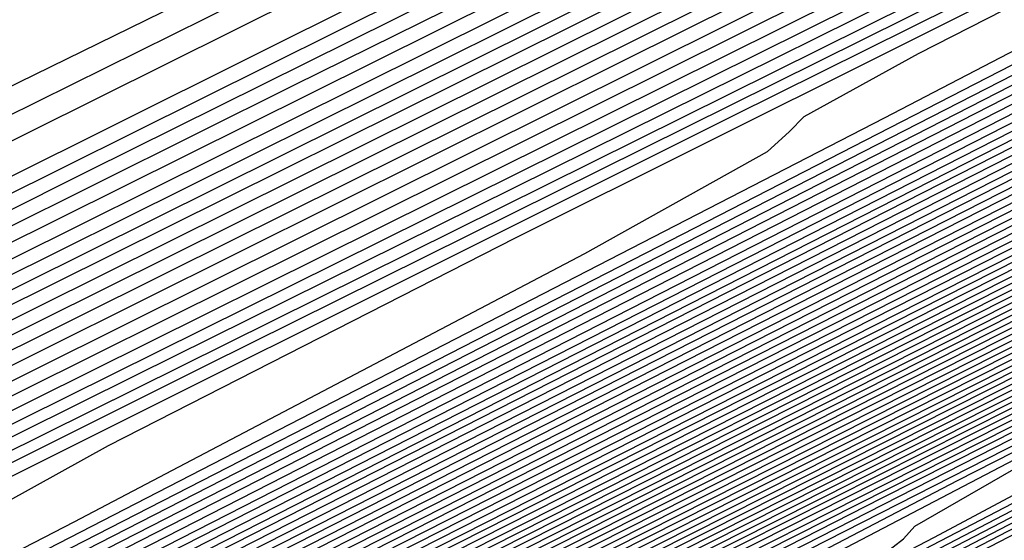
# Model space of a CAD drawing. Extents: x 3249832 to 3255657, y 13789405 to 13793316.
# Tile 143 of 256: x 3255345.35 to 3255349.66, y 13790176.38 to 13790178.66. Entities that reach past the tile are written whole.
import ezdxf

# ---------------------------------------------------------------- set-up
doc = ezdxf.new("R2010")
doc.units = 0
doc.header["$LTSCALE"] = 100
doc.header["$MEASUREMENT"] = 0
for name, color, linetype in [('GRATIO_CON', 10, 'CONTINUOUS'), ('GRATIO_ICON', 7, 'CONTINUOUS'), ('TARGETS_EAST', 7, 'CONTINUOUS')]:
    doc.layers.add(name, color=color, linetype=linetype)

# ---------------------------------------------------------------- blocks, each defined once
blk = doc.blocks.new('Gratio_032316_contours')
at = {"layer": 'GRATIO_CON', "color": 1, "linetype": 'Continuous', "flags": 128}
for points in [[(3255302.0314, 13790157.2669), (3255305.6437, 13790158.8712), (3255309.5432, 13790160.614), (3255315.3666, 13790163.3532), (3255324.1156, 13790167.6191), (3255334.2532, 13790172.6317), (3255343.6078, 13790177.2836), (3255350.4634, 13790180.6983), (3255354.9264, 13790182.9227), (3255357.5588, 13790184.2349), (3255358.8995, 13790184.9016), (3255359.3945, 13790185.1454), (3255359.4667, 13790185.1777)], [(3255303.1924, 13790158.1067), (3255309.9568, 13790161.3295), (3255315.993, 13790164.1738), (3255320.1968, 13790166.1001), (3255323.9244, 13790167.8032), (3255329.1467, 13790170.2866), (3255337.3137, 13790174.2874), (3255347.7912, 13790179.4774), (3255359.424, 13790185.2621)], [(3255301.814, 13790157.6625), (3255306.2336, 13790159.7553), (3255313.6914, 13790163.3206), (3255322.3973, 13790167.4845), (3255329.9545, 13790171.0807), (3255334.6794, 13790173.2938), (3255337.7412, 13790174.7115), (3255341.022, 13790176.2722), (3255345.9737, 13790178.6979), (3255352.3262, 13790181.8446), (3255359.3791, 13790185.3518)]]:
    blk.add_lwpolyline(points, dxfattribs=at)
at = {"layer": 'GRATIO_CON', "color": 5, "linetype": 'Continuous', "flags": 128}
for points in [[(3255271.7424, 13790142.4839), (3255272.6412, 13790142.8669), (3255274.1083, 13790143.4531), (3255276.3425, 13790144.3166), (3255279.222, 13790145.4602), (3255282.5453, 13790146.8689), (3255286.466, 13790148.6836), (3255292.5587, 13790151.6691), (3255302.7534, 13790156.7464), (3255317.9172, 13790164.3124), (3255334.6656, 13790172.6691), (3255348.5512, 13790179.5941), (3255356.2739, 13790183.4389), (3255359.1227, 13790184.8487), (3255359.5343, 13790185.0422), (3255359.5388, 13790185.0347), (3255359.5427, 13790185.0289), (3255359.5463, 13790185.0238)], [(3255270.9079, 13790140.512), (3255274.8286, 13790142.58), (3255285.3324, 13790147.9105), (3255304.047, 13790157.299), (3255326.0348, 13790168.2883), (3255344.7168, 13790177.6076), (3255355.1597, 13790182.806), (3255359.0123, 13790184.7118), (3255359.5691, 13790184.9728), (3255359.5755, 13790184.9623), (3255359.581, 13790184.9541), (3255359.5861, 13790184.9469)], [(3255289.6528, 13790150.0664), (3255307.3931, 13790158.9196), (3255328.1005, 13790169.2511), (3255345.6515, 13790178.0012), (3255355.4586, 13790182.8784), (3255359.0782, 13790184.6634), (3255359.603, 13790184.9047), (3255359.6102, 13790184.8927), (3255359.6158, 13790184.8842), (3255359.6206, 13790184.8774)], [(3255293.7865, 13790152.0609), (3255310.6086, 13790160.455), (3255330.0902, 13790170.1736), (3255346.5529, 13790178.3783), (3255355.7476, 13790182.946), (3255359.1428, 13790184.6145), (3255359.6365, 13790184.8372), (3255359.6438, 13790184.8246), (3255359.6486, 13790184.817), (3255359.6523, 13790184.8117)], [(3255302.0539, 13790156.0498), (3255317.0396, 13790163.5258), (3255334.0697, 13790172.0185), (3255348.356, 13790179.1318), (3255356.3269, 13790183.0788), (3255359.2766, 13790184.5089), (3255359.7156, 13790184.6805)], [(3255297.1844, 13790153.5531), (3255306.1876, 13790158.0443), (3255320.2551, 13790165.0612), (3255336.0591, 13790172.9414), (3255349.2565, 13790179.5104), (3255356.614, 13790183.1496), (3255359.3382, 13790184.4651), (3255359.7457, 13790184.6186)], [(3255301.6093, 13790155.6942), (3255310.3214, 13790160.0388), (3255323.4705, 13790166.5968), (3255338.0482, 13790173.865), (3255350.1561, 13790179.891), (3255356.899, 13790183.2251), (3255359.3962, 13790184.4294), (3255359.7706, 13790184.5688)], [(3255301.0545, 13790155.3373), (3255306.0342, 13790157.8354), (3255314.4551, 13790162.0332), (3255326.6859, 13790168.1324), (3255340.0371, 13790174.789), (3255351.0547, 13790180.273), (3255357.1814, 13790183.3044), (3255359.4478, 13790184.404), (3255359.7816, 13790184.5427), (3255359.7891, 13790184.5292), (3255359.7931, 13790184.5225), (3255359.7955, 13790184.5191)], [(3255304.6334, 13790156.8568), (3255306.3511, 13790157.8084), (3255309.5988, 13790159.4725), (3255314.884, 13790162.1177), (3255322.7225, 13790166.0222), (3255333.1167, 13790171.2035), (3255344.0151, 13790176.6365), (3255352.8529, 13790181.0354), (3255357.7494, 13790183.4581), (3255359.561, 13790184.3365), (3255359.8285, 13790184.4463), (3255359.836, 13790184.4335), (3255359.8412, 13790184.4254), (3255359.8452, 13790184.4196)], [(3255304.5941, 13790155.9176), (3255306.5239, 13790156.9775), (3255307.461, 13790157.586), (3255307.6955, 13790157.8717), (3255307.6379, 13790158.0169), (3255307.7178, 13790158.2151), (3255308.4418, 13790158.705), (3255310.3354, 13790159.737), (3255313.871, 13790161.5401), (3255319.3089, 13790164.2589), (3255326.8562, 13790168.0166), (3255336.3321, 13790172.739), (3255346.0041, 13790177.5602), (3255353.752, 13790181.4167), (3255358.0334, 13790183.5349), (3255359.6177, 13790184.3027), (3255359.852, 13790184.398), (3255359.8594, 13790184.3856), (3255359.8652, 13790184.3768), (3255359.8701, 13790184.3699)], [(3255304.9355, 13790156.0247), (3255307.9403, 13790157.5887), (3255310.0751, 13790158.7489), (3255311.1306, 13790159.4091), (3255311.4165, 13790159.7094), (3255311.3727, 13790159.8493), (3255311.4633, 13790160.0414), (3255312.2502, 13790160.5532), (3255314.3196, 13790161.6657), (3255318.1431, 13790163.6078), (3255323.7338, 13790166.4), (3255330.9899, 13790170.0111), (3255339.5475, 13790174.2746), (3255347.9931, 13790178.484), (3255354.6512, 13790181.7979), (3255358.3174, 13790183.6118), (3255359.6741, 13790184.2691), (3255359.875, 13790184.3505), (3255359.8817, 13790184.3393), (3255359.8871, 13790184.3311), (3255359.8919, 13790184.3244)], [(3255304.153, 13790155.5812), (3255308.0068, 13790157.5568), (3255311.2864, 13790159.2599), (3255313.6264, 13790160.5203), (3255314.8001, 13790161.2321), (3255315.1375, 13790161.5471), (3255315.1076, 13790161.6816), (3255315.2089, 13790161.8678), (3255316.0587, 13790162.4015), (3255318.3039, 13790163.5944), (3255322.4153, 13790165.6754), (3255328.1587, 13790168.5412), (3255335.1236, 13790172.0056), (3255342.7629, 13790175.8101), (3255349.9822, 13790179.4077), (3255355.5503, 13790182.1791), (3255358.6014, 13790183.6887), (3255359.7305, 13790184.2357), (3255359.8977, 13790184.3034), (3255359.9033, 13790184.2941), (3255359.9078, 13790184.2873), (3255359.9117, 13790184.2817)], [(3255304.9157, 13790155.8971), (3255309.6589, 13790158.3201), (3255314.1493, 13790160.621), (3255317.9787, 13790162.6022), (3255320.7289, 13790164.0631), (3255322.1393, 13790164.8782), (3255322.5796, 13790165.2225), (3255322.5773, 13790165.3464), (3255322.6999, 13790165.5205), (3255323.6755, 13790166.0979), (3255326.2724, 13790167.4517), (3255330.9596, 13790169.8106), (3255337.0084, 13790172.8235), (3255343.391, 13790175.9945), (3255349.1937, 13790178.8812), (3255353.9602, 13790181.2553), (3255357.3486, 13790182.9416), (3255359.1694, 13790183.8424), (3255359.8432, 13790184.1689), (3255359.943, 13790184.2093), (3255359.9463, 13790184.2038), (3255359.949, 13790184.1997), (3255359.9513, 13790184.1963)], [(3255302.3778, 13790154.5684), (3255307.3329, 13790157.0951), (3255312.4118, 13790159.6895), (3255317.2206, 13790162.1531), (3255321.3249, 13790164.2734), (3255324.2801, 13790165.8346), (3255325.8088, 13790166.7013), (3255326.3006, 13790167.0602), (3255326.3122, 13790167.1787), (3255326.4454, 13790167.3469), (3255327.4839, 13790167.9461), (3255330.2567, 13790169.3804), (3255335.2318, 13790171.8782), (3255341.4333, 13790174.9646), (3255347.5247, 13790177.989), (3255352.4091, 13790180.4168), (3255355.9494, 13790182.1787), (3255358.2485, 13790183.3217), (3255359.4552, 13790183.9168), (3255359.9029, 13790184.1305), (3255359.9712, 13790184.1537)], [(3255304.4676, 13790155.5994), (3255309.7502, 13790158.2931), (3255315.1648, 13790161.0589), (3255320.2919, 13790163.6852), (3255324.671, 13790165.9446), (3255327.8314, 13790167.606), (3255329.4784, 13790168.5243), (3255330.0217, 13790168.8979), (3255330.047, 13790169.0111), (3255330.1909, 13790169.1733), (3255331.2924, 13790169.7943), (3255334.241, 13790171.3091), (3255339.5039, 13790173.9458), (3255345.8582, 13790177.1058), (3255351.6584, 13790179.9834), (3255355.6245, 13790181.9523), (3255357.9383, 13790183.1026), (3255359.1472, 13790183.7035), (3255359.7382, 13790183.995), (3255359.9575, 13790184.0997), (3255359.991, 13790184.111)], [(3255301.5219, 13790154.0673), (3255306.5573, 13790156.6303), (3255312.1674, 13790159.491), (3255317.9177, 13790162.4284), (3255323.3631, 13790165.2173), (3255328.0171, 13790167.6157), (3255331.3826, 13790169.3774), (3255333.1479, 13790170.3474), (3255333.7427, 13790170.7356), (3255333.7819, 13790170.8435), (3255333.9351, 13790170.999), (3255335.0904, 13790171.6374), (3255338.1903, 13790173.2204), (3255343.8598, 13790176.055), (3255351.4541, 13790179.8272), (3255360.0108, 13790184.0684)], [(3255305.1135, 13790155.8299), (3255310.7368, 13790158.6923), (3255317.0019, 13790161.8869), (3255323.4235, 13790165.1672), (3255329.5057, 13790168.2815), (3255334.7094, 13790170.9581), (3255338.4852, 13790172.9203), (3255340.4871, 13790173.9935), (3255341.1847, 13790174.411), (3255341.2516, 13790174.5082), (3255341.3615, 13790174.6197), (3255342.1895, 13790175.0772), (3255344.4112, 13790176.2118), (3255348.4746, 13790178.2434), (3255353.9175, 13790180.947), (3255360.0502, 13790183.9867)], [(3255302.0725, 13790154.2545), (3255306.9093, 13790156.7113), (3255312.8265, 13790159.7232), (3255319.4192, 13790163.0849), (3255326.1765, 13790166.5367), (3255332.577, 13790169.8136), (3255338.0556, 13790172.6292), (3255342.0364, 13790174.6917), (3255344.1566, 13790175.8165), (3255344.9058, 13790176.2487), (3255344.9865, 13790176.3406), (3255345.0746, 13790176.43), (3255345.739, 13790176.7971), (3255347.5216, 13790177.7075), (3255350.782, 13790179.3376), (3255355.1493, 13790181.5069), (3255360.0699, 13790183.9458)], [(3255303.628, 13790155.0138), (3255308.7051, 13790157.5926), (3255314.9163, 13790160.7542), (3255321.8364, 13790164.2828), (3255328.9294, 13790167.9061), (3255335.6482, 13790171.3457), (3255341.4017, 13790174.3004), (3255345.5877, 13790176.4631), (3255347.8262, 13790177.6396), (3255348.6268, 13790178.0864), (3255348.7213, 13790178.173), (3255348.7878, 13790178.2404), (3255349.2885, 13790178.517), (3255350.6321, 13790179.2032), (3255353.0894, 13790180.4318), (3255356.381, 13790182.0668), (3255360.0897, 13790183.905)], [(3255305.1835, 13790155.7731), (3255310.5009, 13790158.4739), (3255317.006, 13790161.7851), (3255324.2536, 13790165.4808), (3255331.6823, 13790169.2755), (3255338.7195, 13790172.8778), (3255344.7479, 13790175.9716), (3255349.1389, 13790178.2345), (3255351.4957, 13790179.4626), (3255352.3478, 13790179.9241), (3255352.4562, 13790180.0053), (3255352.5009, 13790180.0507), (3255352.838, 13790180.237), (3255353.7425, 13790180.6989), (3255355.3968, 13790181.526), (3255357.6127, 13790182.6266), (3255360.1094, 13790183.8641)], [(3255303.7707, 13790154.9993), (3255308.2945, 13790157.2917), (3255314.0925, 13790160.2366), (3255321.1855, 13790163.8471), (3255329.0881, 13790167.8767), (3255337.1882, 13790172.0144), (3255344.8621, 13790175.942), (3255351.4402, 13790179.3139), (3255356.2414, 13790181.7774), (3255358.8349, 13790183.1087), (3255359.7899, 13790183.5995), (3255359.9259, 13790183.6701), (3255359.9272, 13790183.6714), (3255359.937, 13790183.6768), (3255359.9634, 13790183.6903), (3255360.0116, 13790183.7143), (3255360.0761, 13790183.7464), (3255360.1488, 13790183.7825)], [(3255305.1388, 13790155.6635), (3255309.85, 13790158.051), (3255315.8883, 13790161.1179), (3255323.2539, 13790164.8671), (3255331.3347, 13790168.9871), (3255339.3649, 13790173.0882), (3255346.7521, 13790176.8682), (3255353.5952, 13790180.3758), (3255360.1664, 13790183.7472)], [(3255302.8281, 13790154.4677), (3255306.5068, 13790156.3278), (3255311.4055, 13790158.8102), (3255317.684, 13790161.9993), (3255325.321, 13790165.8864), (3255333.5703, 13790170.0918), (3255341.5049, 13790174.143), (3255348.4211, 13790177.681), (3255354.5094, 13790180.8012), (3255360.1838, 13790183.7124)], [(3255304.0554, 13790155.0608), (3255307.8748, 13790156.9921), (3255312.961, 13790159.5695), (3255319.4798, 13790162.8806), (3255327.388, 13790166.9057), (3255335.8059, 13790171.1966), (3255343.6448, 13790175.1979), (3255350.0901, 13790178.4938), (3255355.4236, 13790181.2265), (3255360.2013, 13790183.6775)], [(3255303.5893, 13790154.7687), (3255306.5099, 13790156.2471), (3255310.6109, 13790158.3207), (3255316.0721, 13790161.0881), (3255323.0714, 13790164.6433), (3255331.5221, 13790168.9443), (3255340.2771, 13790173.4061), (3255347.9247, 13790177.3077), (3255353.4282, 13790180.1195), (3255357.252, 13790182.0771), (3255360.2361, 13790183.6077)], [(3255304.7162, 13790155.3111), (3255307.7371, 13790156.8402), (3255311.9789, 13790158.985), (3255317.6276, 13790161.8474), (3255324.8672, 13790165.5246), (3255333.5891, 13790169.9636), (3255342.5128, 13790174.5109), (3255350.0647, 13790178.3626), (3255355.0972, 13790180.9323), (3255358.1663, 13790182.5025), (3255360.2536, 13790183.5729)], [(3255303.783, 13790154.7871), (3255305.843, 13790155.8536), (3255308.9644, 13790157.4333), (3255313.347, 13790159.6493), (3255319.1831, 13790162.6067), (3255326.663, 13790166.4059), (3255335.6562, 13790170.9829), (3255344.7484, 13790175.6156), (3255352.2046, 13790179.4175), (3255356.7662, 13790181.7451), (3255359.0805, 13790182.9278), (3255360.271, 13790183.538)], [(3255304.8427, 13790155.2963), (3255306.9699, 13790156.3961), (3255310.1916, 13790158.0264), (3255314.7166, 13790160.3144), (3255320.7509, 13790163.3723), (3255328.5002, 13790167.3085), (3255338.0293, 13790172.1586), (3255348.8387, 13790177.6664), (3255360.2884, 13790183.5031)], [(3255305.0241, 13790155.1342), (3255305.6382, 13790155.5752), (3255306.9622, 13790156.3146), (3255309.2236, 13790157.4811), (3255312.6461, 13790159.2126), (3255317.4185, 13790161.6255), (3255323.5888, 13790164.7516), (3255331.1702, 13790168.6012), (3255339.9013, 13790173.0438), (3255348.4233, 13790177.385), (3255355.1029, 13790180.7893), (3255358.7722, 13790182.6592), (3255360.1245, 13790183.3478), (3255360.3182, 13790183.4455)], [(3255304.8083, 13790154.4748), (3255305.689, 13790154.9681), (3255305.9678, 13790155.1782), (3255305.932, 13790155.2654), (3255305.8633, 13790155.3778), (3255306.0205, 13790155.6152), (3255306.6569, 13790156.065), (3255308.0219, 13790156.8237), (3255310.3504, 13790158.0236), (3255313.8734, 13790159.8057), (3255318.7695, 13790162.2811), (3255325.0078, 13790165.4413), (3255332.5052, 13790169.2476), (3255340.9443, 13790173.5411), (3255349.0715, 13790177.6808), (3255355.3991, 13790180.9056), (3255358.87, 13790182.674), (3255360.1494, 13790183.3249), (3255360.333, 13790183.417)], [(3255304.084, 13790154.0519), (3255305.7522, 13790154.9379), (3255306.6595, 13790155.4442), (3255306.9489, 13790155.6586), (3255306.9159, 13790155.7454), (3255306.8502, 13790155.8567), (3255307.0169, 13790156.0961), (3255307.6755, 13790156.5547), (3255309.0817, 13790157.3329), (3255311.4773, 13790158.5661), (3255315.1006, 13790160.3988), (3255320.1204, 13790162.9367), (3255326.4268, 13790166.131), (3255333.8401, 13790169.894), (3255341.9872, 13790174.0384), (3255349.7196, 13790177.9767), (3255355.6953, 13790181.0218), (3255358.9678, 13790182.6888), (3255360.1743, 13790183.3021), (3255360.3478, 13790183.3885)], [(3255304.9814, 13790154.4912), (3255306.6961, 13790155.401), (3255307.6299, 13790155.9204), (3255307.9299, 13790156.1391), (3255307.8998, 13790156.2255), (3255307.837, 13790156.3357), (3255308.0133, 13790156.577), (3255308.6941, 13790157.0445), (3255310.1414, 13790157.842), (3255312.6041, 13790159.1086), (3255316.3279, 13790160.9919), (3255321.4714, 13790163.5923), (3255327.8457, 13790166.8207), (3255335.1751, 13790170.5405), (3255343.0302, 13790174.5357), (3255350.3678, 13790178.2726), (3255355.9915, 13790181.1381), (3255359.0655, 13790182.7035), (3255360.1992, 13790183.2792), (3255360.3626, 13790183.36)], [(3255304.6498, 13790154.2392), (3255306.7761, 13790155.3698), (3255308.584, 13790156.3271), (3255309.5708, 13790156.8727), (3255309.8919, 13790157.1), (3255309.8675, 13790157.1856), (3255309.8108, 13790157.2936), (3255310.0062, 13790157.5388), (3255310.7314, 13790158.024), (3255312.2609, 13790158.8603), (3255314.8578, 13790160.1936), (3255318.7824, 13790162.1781), (3255324.1733, 13790164.9035), (3255330.6837, 13790168.2), (3255337.845, 13790171.8333), (3255345.1161, 13790175.5303), (3255351.6642, 13790178.8644), (3255356.5838, 13790181.3706), (3255359.2611, 13790182.7331), (3255360.249, 13790183.2335), (3255360.3922, 13790183.303)], [(3255305.4924, 13790154.6505), (3255307.6735, 13790155.8091), (3255309.528, 13790156.7902), (3255310.5412, 13790157.3489), (3255310.8729, 13790157.5805), (3255310.8514, 13790157.6657), (3255310.7976, 13790157.7725), (3255311.0026, 13790158.0197), (3255311.75, 13790158.5138), (3255313.3206, 13790159.3695), (3255315.9847, 13790160.736), (3255320.0096, 13790162.7712), (3255325.5243, 13790165.559), (3255332.1026, 13790168.8897), (3255339.18, 13790172.4797), (3255346.1591, 13790176.0276), (3255352.3124, 13790179.1603), (3255356.88, 13790181.4868), (3255359.3589, 13790182.7478), (3255360.2739, 13790183.2107), (3255360.4069, 13790183.2745)], [(3255304.4639, 13790154.0323), (3255306.3351, 13790155.0619), (3255308.5709, 13790156.2484), (3255310.4719, 13790157.2533), (3255311.5116, 13790157.825), (3255311.8539, 13790158.061), (3255311.8353, 13790158.1457), (3255311.7845, 13790158.2514), (3255311.9991, 13790158.5007), (3255312.7686, 13790159.0035), (3255314.3803, 13790159.8786), (3255317.1115, 13790161.2785), (3255321.2369, 13790163.3643), (3255326.8753, 13790166.2146), (3255333.5216, 13790169.5794), (3255340.515, 13790173.1261), (3255347.202, 13790176.5249), (3255352.9606, 13790179.4562), (3255357.1762, 13790181.6031), (3255359.4566, 13790182.7626), (3255360.2988, 13790183.1878), (3255360.4217, 13790183.246)], [(3255305.2597, 13790154.4202), (3255307.1777, 13790155.4733), (3255309.4682, 13790156.6878), (3255311.4159, 13790157.7164), (3255312.4821, 13790158.3012), (3255312.8349, 13790158.5414), (3255312.8192, 13790158.6258), (3255312.7714, 13790158.7304), (3255312.9955, 13790158.9816), (3255313.7872, 13790159.4933), (3255315.4401, 13790160.3878), (3255318.2384, 13790161.821), (3255322.4642, 13790163.9574), (3255328.2262, 13790166.8702), (3255334.9406, 13790170.2691), (3255341.8499, 13790173.7725), (3255348.245, 13790177.0222), (3255353.6088, 13790179.7521), (3255357.4723, 13790181.7195), (3255359.5541, 13790182.7777), (3255360.3231, 13790183.1656), (3255360.4356, 13790183.2183)], [(3255324.9187, 13790165.1436), (3255330.9282, 13790168.1814), (3255337.7785, 13790171.6484), (3255344.5198, 13790175.0653), (3255350.3309, 13790178.0168), (3255354.905, 13790180.3441), (3255358.064, 13790181.9526), (3255359.7482, 13790182.8087), (3255360.3702, 13790183.1225), (3255360.4613, 13790183.1651)], [(3255326.1459, 13790165.7367), (3255332.2792, 13790168.837), (3255339.1975, 13790172.3381), (3255345.8548, 13790175.7117), (3255351.3738, 13790178.5141), (3255355.5531, 13790180.6401), (3255358.3599, 13790182.0692), (3255359.8452, 13790182.8242), (3255360.3938, 13790183.1009), (3255360.4741, 13790183.1386)], [(3255327.3732, 13790166.3298), (3255333.6301, 13790169.4926), (3255340.6165, 13790173.0278), (3255347.1898, 13790176.3582), (3255352.4168, 13790179.0114), (3255356.2011, 13790180.9361), (3255358.6557, 13790182.1858), (3255359.9422, 13790182.8397), (3255360.4174, 13790183.0794), (3255360.487, 13790183.112)], [(3255323.8726, 13790164.5335), (3255328.6004, 13790166.9229), (3255334.9811, 13790170.1481), (3255342.0354, 13790173.7175), (3255348.5247, 13790177.0046), (3255353.4597, 13790179.5087), (3255356.8492, 13790181.2321), (3255358.9516, 13790182.3023), (3255360.0392, 13790182.8552), (3255360.441, 13790183.0579), (3255360.4998, 13790183.0854)], [(3255326.1263, 13790165.6184), (3255331.0549, 13790168.1091), (3255337.683, 13790171.4593), (3255344.8734, 13790175.0969), (3255351.1947, 13790178.2974), (3255355.5456, 13790180.5034), (3255358.1454, 13790181.824), (3255359.5433, 13790182.5355), (3255360.2333, 13790182.8862), (3255360.4882, 13790183.0148), (3255360.5255, 13790183.0322)], [(3255327.2532, 13790166.1609), (3255332.2822, 13790168.7022), (3255339.034, 13790172.1149), (3255346.2924, 13790175.7865), (3255352.5296, 13790178.9438), (3255356.5886, 13790181.0007), (3255358.7935, 13790182.12), (3255359.8392, 13790182.6521), (3255360.3303, 13790182.9017), (3255360.5117, 13790182.9932), (3255360.5383, 13790183.0057)], [(3255324.9777, 13790164.9701), (3255328.38, 13790166.7034), (3255333.5094, 13790169.2953), (3255340.385, 13790172.7705), (3255347.7113, 13790176.4762), (3255353.8646, 13790179.5902), (3255357.6315, 13790181.498), (3255359.4416, 13790182.416), (3255360.1351, 13790182.7686), (3255360.4274, 13790182.9172), (3255360.5353, 13790182.9717), (3255360.5511, 13790182.9791)], [(3255326.0375, 13790165.4792), (3255329.5069, 13790167.2459), (3255334.7367, 13790169.8884), (3255341.7359, 13790173.4261), (3255349.1303, 13790177.1659), (3255355.1996, 13790180.2366), (3255358.6796, 13790181.9976), (3255360.1293, 13790182.7318), (3255360.564, 13790182.9525)], [(3255326.0107, 13790165.3703), (3255328.1409, 13790166.4894), (3255331.6324, 13790168.2661), (3255336.7586, 13790170.8557), (3255343.4765, 13790174.2509), (3255350.4781, 13790177.7917), (3255356.1387, 13790180.655), (3255359.2695, 13790182.2383), (3255360.4233, 13790182.8212), (3255360.5887, 13790182.904)], [(3255327.0294, 13790165.8601), (3255329.1902, 13790166.9933), (3255332.6755, 13790168.7662), (3255337.7031, 13790171.3058), (3255344.1992, 13790174.5887), (3255350.9231, 13790177.9889), (3255356.3425, 13790180.7299), (3255359.338, 13790182.2444), (3255360.4422, 13790182.8017), (3255360.6009, 13790182.8804)], [(3255328.048, 13790166.3498), (3255330.2394, 13790167.4971), (3255333.7186, 13790169.2663), (3255338.6476, 13790171.7559), (3255344.9218, 13790174.9264), (3255351.3681, 13790178.1861), (3255356.5462, 13790180.8048), (3255359.4065, 13790182.2504), (3255360.4612, 13790182.7821), (3255360.6131, 13790182.8568)], [(3255327.9419, 13790166.1953), (3255329.0666, 13790166.8396), (3255331.2887, 13790168.001), (3255334.7616, 13790169.7664), (3255339.5921, 13790172.2059), (3255345.6445, 13790175.2642), (3255351.8131, 13790178.3832), (3255356.7499, 13790180.8797), (3255359.475, 13790182.2565), (3255360.4801, 13790182.7626), (3255360.6253, 13790182.8333)], [(3255327.4629, 13790165.5889), (3255328.9795, 13790166.3959), (3255329.5121, 13790166.7094), (3255329.545, 13790166.7868), (3255329.5482, 13790166.8724), (3255329.9348, 13790167.1571), (3255331.1039, 13790167.8191), (3255333.3872, 13790169.0087), (3255336.8478, 13790170.7666), (3255341.4811, 13790173.106), (3255347.0898, 13790175.9396), (3255352.7031, 13790178.7776), (3255357.1574, 13790181.0295), (3255359.612, 13790182.2686), (3255360.518, 13790182.7235), (3255360.6498, 13790182.7862)], [(3255325.6209, 13790164.5955), (3255328.4069, 13790166.0519), (3255329.9499, 13790166.872), (3255330.4931, 13790167.1899), (3255330.5289, 13790167.2669), (3255330.5351, 13790167.3513), (3255330.9312, 13790167.6381), (3255332.1225, 13790168.3088), (3255334.4365, 13790169.5125), (3255337.8909, 13790171.2667), (3255342.4257, 13790173.5561), (3255347.8124, 13790176.2774), (3255353.1481, 13790178.9747), (3255357.3612, 13790181.1043), (3255359.6805, 13790182.2747), (3255360.5369, 13790182.7039), (3255360.662, 13790182.7626)], [(3255326.5182, 13790165.0348), (3255329.3508, 13790166.515), (3255330.9203, 13790167.3482), (3255331.4742, 13790167.6703), (3255331.5128, 13790167.747), (3255331.5219, 13790167.8302), (3255331.9277, 13790168.119), (3255333.1411, 13790168.7986), (3255335.4858, 13790170.0164), (3255338.9339, 13790171.7668), (3255343.3702, 13790174.0061), (3255348.535, 13790176.6151), (3255353.5931, 13790179.1719), (3255357.5649, 13790181.1792), (3255359.749, 13790182.2808), (3255360.5559, 13790182.6844), (3255360.6742, 13790182.739)], [(3255327.4156, 13790165.4741), (3255330.2948, 13790166.9781), (3255331.8908, 13790167.8244), (3255332.4552, 13790168.1508), (3255332.4967, 13790168.227), (3255332.5088, 13790168.3092), (3255332.9241, 13790168.5999), (3255334.1598, 13790169.2884), (3255336.535, 13790170.5202), (3255339.977, 13790172.2669), (3255344.3147, 13790174.4562), (3255349.2577, 13790176.9528), (3255354.0381, 13790179.3691), (3255357.7686, 13790181.2541), (3255359.8175, 13790182.2868), (3255360.5748, 13790182.6648), (3255360.6864, 13790182.7155)], [(3255325.7164, 13790164.5233), (3255329.2103, 13790166.3527), (3255332.1826, 13790167.9043), (3255333.8317, 13790168.7767), (3255334.4172, 13790169.1117), (3255334.4644, 13790169.1871), (3255334.4825, 13790169.2671), (3255334.9169, 13790169.5617), (3255336.197, 13790170.2679), (3255338.6336, 13790171.5279), (3255342.0632, 13790173.2671), (3255346.2037, 13790175.3563), (3255350.703, 13790177.6283), (3255354.9281, 13790179.7634), (3255358.1761, 13790181.4039), (3255359.9544, 13790182.299), (3255360.6126, 13790182.6258), (3255360.7107, 13790182.6685)], [(3255326.559, 13790164.9347), (3255330.1077, 13790166.792), (3255333.1266, 13790168.3674), (3255334.8021, 13790169.2528), (3255335.3982, 13790169.5922), (3255335.4483, 13790169.6672), (3255335.4694, 13790169.746), (3255335.9134, 13790170.0426), (3255337.2156, 13790170.7576), (3255339.6828, 13790172.0318), (3255343.1062, 13790173.7672), (3255347.1482, 13790175.8064), (3255351.4256, 13790177.9661), (3255355.373, 13790179.9607), (3255358.3795, 13790181.4792), (3255360.022, 13790182.306), (3255360.6299, 13790182.6078), (3255360.7206, 13790182.6473)], [(3255327.4017, 13790165.3461), (3255331.0051, 13790167.2313), (3255334.0705, 13790168.8305), (3255335.7725, 13790169.729), (3255336.3792, 13790170.0727), (3255336.4322, 13790170.1473), (3255336.4563, 13790170.2249), (3255336.9098, 13790170.5235), (3255338.2343, 13790171.2474), (3255340.7321, 13790172.5356), (3255344.1493, 13790174.2673), (3255348.0927, 13790176.2564), (3255352.1482, 13790178.3038), (3255355.8179, 13790180.158), (3255358.5828, 13790181.5545), (3255360.0896, 13790182.3129), (3255360.6473, 13790182.5898), (3255360.7304, 13790182.626)], [(3255325.1551, 13790164.1169), (3255328.2444, 13790165.7574), (3255331.9024, 13790167.6707), (3255335.0145, 13790169.2935), (3255336.743, 13790170.2051), (3255337.3602, 13790170.5531), (3255337.416, 13790170.6273), (3255337.4432, 13790170.7039), (3255337.9062, 13790171.0045), (3255339.2529, 13790171.7371), (3255341.7814, 13790173.0395), (3255345.1924, 13790174.7674), (3255349.0372, 13790176.7065), (3255352.8709, 13790178.6416), (3255356.2628, 13790180.3553), (3255358.7862, 13790181.6297), (3255360.1572, 13790182.3198), (3255360.6647, 13790182.5718), (3255360.7403, 13790182.6047)], [(3255326.7468, 13790164.8927), (3255329.9297, 13790166.5802), (3255333.6972, 13790168.5493), (3255336.9024, 13790170.2197), (3255338.6838, 13790171.1575), (3255339.3222, 13790171.5141), (3255339.3838, 13790171.5874), (3255339.4169, 13790171.6618), (3255339.8991, 13790171.9663), (3255341.2901, 13790172.7166), (3255343.8799, 13790174.0472), (3255347.2785, 13790175.7677), (3255350.9262, 13790177.6066), (3255354.3161, 13790179.3171), (3255357.1526, 13790180.7499), (3255359.1929, 13790181.7803), (3255360.2924, 13790182.3337), (3255360.6994, 13790182.5358), (3255360.76, 13790182.5622)], [(3255327.5426, 13790165.2805), (3255330.7723, 13790166.9915), (3255334.5946, 13790168.9886), (3255337.8463, 13790170.6828), (3255339.6543, 13790171.6336), (3255340.3033, 13790171.9945), (3255340.3677, 13790172.0675), (3255340.4038, 13790172.1407), (3255340.8955, 13790172.4472), (3255342.3088, 13790173.2064), (3255344.9292, 13790174.551), (3255348.3216, 13790176.2678), (3255351.8708, 13790178.0567), (3255355.0387, 13790179.6548), (3255357.5975, 13790180.9471), (3255359.3962, 13790181.8556), (3255360.36, 13790182.3407), (3255360.7167, 13790182.5178), (3255360.7699, 13790182.5409)], [(3255326.545, 13790164.6734), (3255328.3384, 13790165.6684), (3255331.615, 13790167.4029), (3255335.4919, 13790169.4279), (3255338.7903, 13790171.1459), (3255340.6247, 13790172.1098), (3255341.2843, 13790172.475), (3255341.3515, 13790172.5476), (3255341.3906, 13790172.6196), (3255341.8919, 13790172.9281), (3255343.3274, 13790173.6961), (3255345.9784, 13790175.0549), (3255349.3647, 13790176.7679), (3255352.8153, 13790178.5067), (3255355.7614, 13790179.9926), (3255358.0423, 13790181.1444), (3255359.5996, 13790181.9308), (3255360.4276, 13790182.3476), (3255360.7341, 13790182.4998), (3255360.7798, 13790182.5197)], [(3255327.3139, 13790165.0487), (3255329.1342, 13790166.0563), (3255332.4577, 13790167.8143), (3255336.3893, 13790169.8672), (3255339.7342, 13790171.609), (3255341.5951, 13790172.5859), (3255342.2653, 13790172.9555), (3255342.3354, 13790173.0276), (3255342.3775, 13790173.0986), (3255342.8884, 13790173.409), (3255344.346, 13790174.1859), (3255347.0277, 13790175.5587), (3255350.4078, 13790177.268), (3255353.7598, 13790178.9568), (3255356.484, 13790180.3303), (3255358.4872, 13790181.3417), (3255359.8029, 13790182.0061), (3255360.4952, 13790182.3546), (3255360.7515, 13790182.4818), (3255360.7897, 13790182.4984)], [(3255328.008, 13790165.0603), (3255328.1987, 13790165.2233), (3255328.1737, 13790165.2856), (3255328.2076, 13790165.3863), (3255328.8515, 13790165.7993), (3255330.7258, 13790166.832), (3255334.143, 13790168.637), (3255338.184, 13790170.7459), (3255341.6221, 13790172.5351), (3255343.536, 13790173.5383), (3255344.2273, 13790173.9164), (3255344.3032, 13790173.9878), (3255344.3513, 13790174.0565), (3255344.8812, 13790174.3709), (3255346.3833, 13790175.1654), (3255349.1262, 13790176.5664), (3255352.4939, 13790178.2682), (3255355.6488, 13790179.8569), (3255357.9293, 13790181.0058), (3255359.377, 13790181.7363), (3255360.2096, 13790182.1567), (3255360.6304, 13790182.3685), (3255360.7862, 13790182.4458), (3255360.8094, 13790182.4559)], [(3255342.566, 13790172.9982), (3255344.5064, 13790174.0144), (3255345.2083, 13790174.3969), (3255345.287, 13790174.4678), (3255345.3381, 13790174.5354), (3255345.8777, 13790174.8518), (3255347.4019, 13790175.6552), (3255350.1755, 13790177.0703), (3255353.537, 13790178.7683), (3255356.5933, 13790180.307), (3255358.6519, 13790181.3436), (3255359.8219, 13790181.9336), (3255360.413, 13790182.2319), (3255360.698, 13790182.3754), (3255360.8035, 13790182.4278), (3255360.8193, 13790182.4346)], [(3255339.9788, 13790171.6245), (3255343.51, 13790173.4613), (3255345.4769, 13790174.4906), (3255346.1893, 13790174.8774), (3255346.2709, 13790174.9479), (3255346.325, 13790175.0143), (3255346.8741, 13790175.3327), (3255348.4205, 13790176.1449), (3255351.2248, 13790177.5741), (3255354.5801, 13790179.2684), (3255357.5378, 13790180.757), (3255359.3745, 13790181.6813), (3255360.2668, 13790182.1308), (3255360.6163, 13790182.3072), (3255360.7656, 13790182.3824), (3255360.8209, 13790182.4098), (3255360.8291, 13790182.4134)], [(3255327.0429, 13790164.3788), (3255328.4351, 13790165.1423), (3255329.6154, 13790165.7945), (3255330.2548, 13790166.1754), (3255330.4581, 13790166.341), (3255330.4385, 13790166.401), (3255330.4811, 13790166.5005), (3255331.1581, 13790166.9251), (3255333.1133, 13790167.9956), (3255336.671, 13790169.8711), (3255340.8761, 13790172.0638), (3255344.4539, 13790173.9244), (3255346.4473, 13790174.9667), (3255347.1703, 13790175.3578), (3255347.2548, 13790175.4279), (3255347.3126, 13790175.4936), (3255347.8762, 13790175.8165), (3255349.4584, 13790176.6444), (3255352.4013, 13790178.142), (3255356.365, 13790180.1416), (3255360.839, 13790182.3921)], [(3255327.2557, 13790164.4039), (3255328.454, 13790165.0801), (3255329.8829, 13790165.8622), (3255331.0947, 13790166.53), (3255331.7527, 13790166.9189), (3255331.9644, 13790167.0861), (3255331.9484, 13790167.1446), (3255331.9968, 13790167.2433), (3255332.6957, 13790167.6757), (3255334.7049, 13790168.7714), (3255338.3563, 13790170.6938), (3255342.6709, 13790172.9425), (3255346.3418, 13790174.8506), (3255348.3882, 13790175.9191), (3255349.1324, 13790176.3188), (3255349.2225, 13790176.3881), (3255349.272, 13790176.4443), (3255349.7548, 13790176.7209), (3255351.11, 13790177.43), (3255353.6307, 13790178.7127), (3255357.0257, 13790180.4253), (3255360.8578, 13790182.3529)], [(3255327.9454, 13790164.7468), (3255329.1596, 13790165.4307), (3255330.6069, 13790166.2222), (3255331.8343, 13790166.8978), (3255332.5016, 13790167.2906), (3255332.7175, 13790167.4586), (3255332.7033, 13790167.5163), (3255332.7546, 13790167.6147), (3255333.4646, 13790168.051), (3255335.5008, 13790169.1593), (3255339.199, 13790171.1052), (3255343.5682, 13790173.3818), (3255347.2858, 13790175.3137), (3255349.3586, 13790176.3952), (3255350.1134, 13790176.7992), (3255350.2064, 13790176.8681), (3255350.2518, 13790176.9197), (3255350.6941, 13790177.1731), (3255351.9358, 13790177.8228), (3255354.2454, 13790178.9981), (3255357.356, 13790180.5673), (3255360.8672, 13790182.3334)], [(3255327.927, 13790164.6474), (3255328.6351, 13790165.0898), (3255329.8652, 13790165.7814), (3255331.3308, 13790166.5821), (3255332.574, 13790167.2656), (3255333.2505, 13790167.6623), (3255333.4707, 13790167.8312), (3255333.4583, 13790167.8881), (3255333.5125, 13790167.9861), (3255334.2334, 13790168.4263), (3255336.2966, 13790169.5471), (3255340.0417, 13790171.5166), (3255344.4656, 13790173.8211), (3255348.2297, 13790175.7768), (3255350.3291, 13790176.8714), (3255351.0944, 13790177.2797), (3255351.1903, 13790177.3482), (3255351.2315, 13790177.395), (3255351.6334, 13790177.6252), (3255352.7616, 13790178.2156), (3255354.86, 13790179.2834), (3255357.6864, 13790180.7092), (3255360.8766, 13790182.3139)], [(3255328.0123, 13790164.5847), (3255328.6065, 13790164.9862), (3255329.3248, 13790165.4327), (3255330.5708, 13790166.1321), (3255332.0547, 13790166.9421), (3255333.3136, 13790167.6333), (3255333.9995, 13790168.034), (3255334.2238, 13790168.2038), (3255334.2132, 13790168.2599), (3255334.2703, 13790168.3575), (3255335.0023, 13790168.8016), (3255337.0924, 13790169.935), (3255340.8843, 13790171.9279), (3255345.363, 13790174.2604), (3255349.1736, 13790176.2398), (3255351.2995, 13790177.3475), (3255352.0754, 13790177.7602), (3255352.1742, 13790177.8282), (3255352.2112, 13790177.8704), (3255352.5727, 13790178.0774), (3255353.5874, 13790178.6084), (3255355.4747, 13790179.5688), (3255358.0167, 13790180.8511), (3255360.886, 13790182.2944)], [(3255342.5696, 13790172.7507), (3255347.1577, 13790175.139), (3255351.0615, 13790177.166), (3255353.2404, 13790178.2999), (3255354.0374, 13790178.7211), (3255354.1419, 13790178.7884), (3255354.1707, 13790178.8211), (3255354.4513, 13790178.9818), (3255355.239, 13790179.394), (3255356.7041, 13790180.1395), (3255358.6774, 13790181.135), (3255360.9048, 13790182.2554)], [(3255339.4798, 13790171.0986), (3255343.4123, 13790173.162), (3255348.0551, 13790175.5784), (3255352.0055, 13790177.6291), (3255354.2108, 13790178.776), (3255355.0184, 13790179.2016), (3255355.1258, 13790179.2684), (3255355.1504, 13790179.2964), (3255355.3906, 13790179.434), (3255356.0648, 13790179.7868), (3255357.3188, 13790180.4249), (3255359.0077, 13790181.2769), (3255360.9142, 13790182.2359)], [(3255340.2757, 13790171.4865), (3255344.255, 13790173.5734), (3255348.9525, 13790176.0177), (3255352.9494, 13790178.0922), (3255355.1812, 13790179.2522), (3255355.9994, 13790179.682), (3255356.1097, 13790179.7485), (3255356.1301, 13790179.7718), (3255356.3299, 13790179.8862), (3255356.8906, 13790180.1796), (3255357.9335, 13790180.7103), (3255359.3381, 13790181.4189), (3255360.9236, 13790182.2164)]]:
    blk.add_lwpolyline(points, dxfattribs=at)
at = {"layer": 'GRATIO_ICON', "color": 7, "linetype": 'Continuous', "flags": 128}
for points in [[(3255297.9202, 13790154.0553), (3255313.8241, 13790161.9904), (3255332.0799, 13790171.0961), (3255347.4542, 13790178.7554), (3255356.0365, 13790183.0135), (3255359.2073, 13790184.5657), (3255359.6699, 13790184.7697), (3255359.6773, 13790184.7565), (3255359.6815, 13790184.7497), (3255359.6839, 13790184.7461)], [(3255305.3267, 13790157.4049), (3255310.4591, 13790159.9765), (3255318.5888, 13790164.0277), (3255329.9013, 13790169.6679), (3255342.0261, 13790175.7127), (3255351.9538, 13790180.6542), (3255357.4654, 13790183.3812), (3255359.5044, 13790184.3702), (3255359.805, 13790184.4945), (3255359.8125, 13790184.4813), (3255359.8172, 13790184.4739), (3255359.8203, 13790184.4694)], [(3255302.4984, 13790154.6992), (3255306.906, 13790156.9506), (3255311.078, 13790159.0889), (3255314.6326, 13790160.9311), (3255317.1776, 13790162.2917), (3255318.4697, 13790163.0552), (3255318.8586, 13790163.3848), (3255318.8424, 13790163.514), (3255318.9544, 13790163.6942), (3255319.8671, 13790164.2497), (3255322.2882, 13790165.5231), (3255326.6875, 13790167.743), (3255332.5836, 13790170.6823), (3255339.2573, 13790174), (3255345.9783, 13790177.3457), (3255351.9712, 13790180.3315), (3255356.4494, 13790182.5603), (3255358.8854, 13790183.7655), (3255359.7868, 13790184.2023), (3255359.9203, 13790184.2564), (3255359.9248, 13790184.2489), (3255359.9284, 13790184.2435), (3255359.9315, 13790184.239)], [(3255303.3177, 13790154.9486), (3255308.6471, 13790157.6613), (3255314.5847, 13790160.689), (3255320.6706, 13790163.7978), (3255326.4344, 13790166.7494), (3255331.3633, 13790169.2869), (3255334.9339, 13790171.1488), (3255336.8175, 13790172.1704), (3255337.4637, 13790172.5733), (3255337.5167, 13790172.6759), (3255337.6483, 13790172.8094), (3255338.64, 13790173.3573), (3255341.3007, 13790174.7161), (3255346.1672, 13790177.1492), (3255352.6858, 13790180.3871), (3255360.0305, 13790184.0275)], [(3255302.4027, 13790154.335), (3255306.739, 13790156.5324), (3255312.2967, 13790159.3553), (3255319.0958, 13790162.8161), (3255326.6709, 13790166.6788), (3255334.4353, 13790170.645), (3255341.7908, 13790174.4099), (3255348.094, 13790177.6427), (3255352.6902, 13790180.006), (3255355.1653, 13790181.2857), (3255356.0688, 13790181.7618), (3255356.191, 13790181.8377), (3255356.2141, 13790181.861), (3255356.3875, 13790181.9569), (3255356.8529, 13790182.1946), (3255357.7042, 13790182.6202), (3255358.8444, 13790183.1865), (3255360.1291, 13790183.8233)], [(3255305.2826, 13790155.6539), (3255309.2429, 13790157.6564), (3255314.5166, 13790160.3288), (3255321.2756, 13790163.7619), (3255329.455, 13790167.925), (3255338.0415, 13790172.3013), (3255345.7848, 13790176.2528), (3255351.7592, 13790179.3067), (3255356.3378, 13790181.6518), (3255360.2187, 13790183.6426)], [(3255304.6196, 13790155.0855), (3255305.9024, 13790155.8054), (3255308.0967, 13790156.9386), (3255311.4189, 13790158.6195), (3255316.0675, 13790160.9699), (3255322.1699, 13790164.0619), (3255329.8352, 13790167.9548), (3255338.8583, 13790172.5465), (3255347.7751, 13790177.0891), (3255354.8067, 13790180.6731), (3255358.6744, 13790182.6445), (3255360.0996, 13790183.3706), (3255360.3035, 13790183.4741)], [(3255303.8071, 13790153.8278), (3255305.8788, 13790154.9305), (3255307.6401, 13790155.864), (3255308.6003, 13790156.3965), (3255308.9109, 13790156.6196), (3255308.8837, 13790156.7055), (3255308.8239, 13790156.8146), (3255309.0098, 13790157.0579), (3255309.7127, 13790157.5343), (3255311.2011, 13790158.3512), (3255313.731, 13790159.6511), (3255317.5551, 13790161.585), (3255322.8224, 13790164.2479), (3255329.2647, 13790167.5103), (3255336.5101, 13790171.1869), (3255344.0731, 13790175.033), (3255351.016, 13790178.5685), (3255356.2876, 13790181.2543), (3255359.1633, 13790182.7183), (3255360.2241, 13790183.2564), (3255360.3774, 13790183.3315)], [(3255305.0175, 13790154.1653), (3255306.0555, 13790154.808), (3255308.0204, 13790155.8846), (3255310.3656, 13790157.1271), (3255312.3598, 13790158.1795), (3255313.4525, 13790158.7773), (3255313.8159, 13790159.0219), (3255313.803, 13790159.1058), (3255313.7583, 13790159.2093), (3255313.9919, 13790159.4625), (3255314.8059, 13790159.983), (3255316.4998, 13790160.8969), (3255319.3652, 13790162.3635), (3255323.6914, 13790164.5505), (3255329.5772, 13790167.5258), (3255336.3596, 13790170.9588), (3255343.1849, 13790174.4189), (3255349.2879, 13790177.5195), (3255354.2569, 13790180.0481), (3255357.7681, 13790181.8361), (3255359.6511, 13790182.7932), (3255360.3467, 13790183.144), (3255360.4485, 13790183.1917)], [(3255324.9995, 13790165.076), (3255329.8277, 13790167.516), (3255336.3321, 13790170.8037), (3255343.4544, 13790174.4072), (3255349.8597, 13790177.651), (3255354.5027, 13790180.006), (3255357.4973, 13790181.5281), (3255359.2475, 13790182.4189), (3255360.1363, 13790182.8707), (3255360.4646, 13790183.0363), (3255360.5126, 13790183.0588)], [(3255327.0917, 13790165.9856), (3255330.5894, 13790167.7659), (3255335.8142, 13790170.4056), (3255342.926, 13790173.9999), (3255351.4086, 13790178.2898), (3255360.5765, 13790182.9275)], [(3255328.009, 13790165.9197), (3255328.5311, 13790166.2289), (3255328.5612, 13790166.3068), (3255328.5613, 13790166.3934), (3255328.9384, 13790166.6762), (3255330.0853, 13790167.3293), (3255332.338, 13790168.5048), (3255335.8047, 13790170.2665), (3255340.5366, 13790172.656), (3255346.3671, 13790175.6019), (3255352.2581, 13790178.5804), (3255356.9537, 13790180.9546), (3255359.5435, 13790182.2626), (3255360.4991, 13790182.743), (3255360.6376, 13790182.8097)], [(3255324.8737, 13790164.112), (3255328.313, 13790165.9134), (3255331.2387, 13790167.4412), (3255332.8612, 13790168.3005), (3255333.4362, 13790168.6313), (3255333.4805, 13790168.7071), (3255333.4957, 13790168.7881), (3255333.9205, 13790169.0808), (3255335.1784, 13790169.7781), (3255337.5843, 13790171.0241), (3255341.0201, 13790172.767), (3255345.2592, 13790174.9063), (3255349.9803, 13790177.2906), (3255354.4831, 13790179.5663), (3255357.9724, 13790181.329), (3255359.886, 13790182.2929), (3255360.5938, 13790182.6453), (3255360.6986, 13790182.6919)], [(3255325.9509, 13790164.5048), (3255329.087, 13790166.1688), (3255332.7998, 13790168.11), (3255335.9584, 13790169.7566), (3255337.7134, 13790170.6813), (3255338.3412, 13790171.0336), (3255338.3999, 13790171.1074), (3255338.43, 13790171.1828), (3255338.9027, 13790171.4854), (3255340.2715, 13790172.2269), (3255342.8306, 13790173.5433), (3255346.2355, 13790175.2675), (3255349.9817, 13790177.1565), (3255353.5935, 13790178.9793), (3255356.7077, 13790180.5526), (3255358.9895, 13790181.705), (3255360.2248, 13790182.3268), (3255360.682, 13790182.5538), (3255360.7502, 13790182.5835)], [(3255327.4498, 13790165.0149), (3255328.0827, 13790165.424), (3255329.93, 13790166.4442), (3255333.3003, 13790168.2256), (3255337.2867, 13790170.3066), (3255340.6781, 13790172.0721), (3255342.5656, 13790173.0621), (3255343.2463, 13790173.4359), (3255343.3193, 13790173.5077), (3255343.3644, 13790173.5775), (3255343.8848, 13790173.89), (3255345.3646, 13790174.6757), (3255348.077, 13790176.0626), (3255351.4508, 13790177.7681), (3255354.7043, 13790179.4068), (3255357.2066, 13790180.6681), (3255358.9321, 13790181.539), (3255360.0063, 13790182.0814), (3255360.5628, 13790182.3615), (3255360.7688, 13790182.4638), (3255360.7995, 13790182.4772)], [(3255327.7484, 13790164.7294), (3255329.159, 13790165.5022), (3255330.355, 13790166.1623), (3255331.0037, 13790166.5472), (3255331.2112, 13790166.7135), (3255331.1935, 13790166.7728), (3255331.239, 13790166.8719), (3255331.9269, 13790167.3004), (3255333.9091, 13790168.3835), (3255337.5137, 13790170.2825), (3255341.7735, 13790172.5031), (3255345.3979, 13790174.3875), (3255347.4178, 13790175.4429), (3255348.1514, 13790175.8383), (3255348.2387, 13790175.908), (3255348.2923, 13790175.969), (3255348.8155, 13790176.2687), (3255350.2842, 13790177.0372), (3255353.016, 13790178.4273), (3255356.6953, 13790180.2834), (3255360.8485, 13790182.3724)], [(3255341.727, 13790172.3393), (3255346.2603, 13790174.6997), (3255350.1176, 13790176.7029), (3255352.2699, 13790177.8237), (3255353.0564, 13790178.2406), (3255353.158, 13790178.3083), (3255353.191, 13790178.3457), (3255353.512, 13790178.5296), (3255354.4132, 13790179.0012), (3255356.0894, 13790179.8542), (3255358.3471, 13790180.9931), (3255360.8954, 13790182.2749)]]:
    blk.add_lwpolyline(points, dxfattribs=at)

msp = doc.modelspace()

# ---------------------------------------------------------------- block references
at = {"layer": 'TARGETS_EAST'}
msp.add_blockref('Gratio_032316_contours', (0, 0), dxfattribs=at)

doc.saveas('drawing.dxf')
